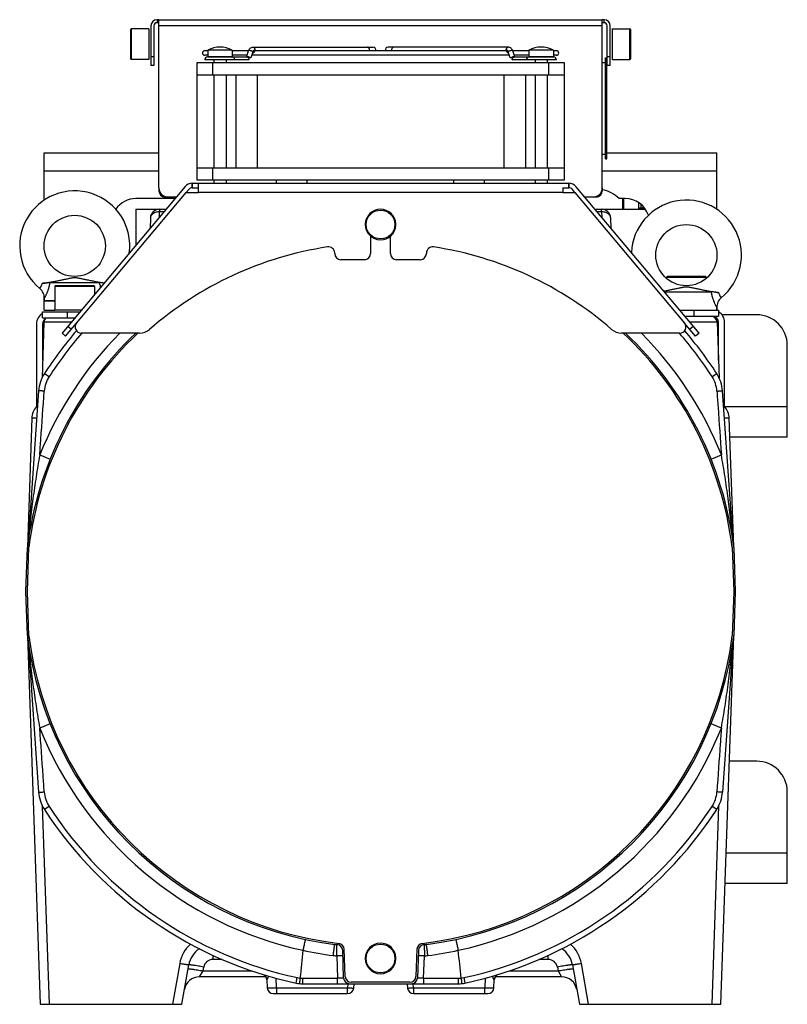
# Model space of a CAD drawing. Extents: x -849 to 1181, y 8 to 1248.
# Tile 25 of 35: x 127 to 378, y 541 to 863. Entities that reach past the tile are written whole.
import ezdxf

# ---------------------------------------------------------------- set-up
doc = ezdxf.new("R2010")
doc.units = 0
doc.header["$LTSCALE"] = 65.395
doc.layers.get('0').update_dxf_attribs({"linetype": 'CONTINUOUS'})

msp = doc.modelspace()

# ---------------------------------------------------------------- linework, layer by layer
at = {"color": 2, "linetype": 'CONTINUOUS'}
for p, q in [((171.93, 863.04), (171.93, 862.04)), ((172.53, 863.04), (171.93, 863.04)), ((318.13, 863.04), (317.53, 863.04)), ((318.13, 862.04), (318.13, 863.04)), ((169.23, 860.04), (169.23, 850.04)), ((170.93, 861.04), (170.93, 848.04)), ((172.53, 862.04), (171.93, 862.04)), ((318.13, 862.04), (317.53, 862.04)), ((319.13, 848.04), (319.13, 861.04)), ((320.83, 849.96), (320.83, 860.12)), ((201.45, 850.83), (201.48, 850.9)), ((203.3, 852.56), (202.62, 850.52)), ((287.43, 850.52), (286.75, 852.56)), ((288.58, 850.9), (288.6, 850.83)), ((318.53, 817.54), (318.53, 850.54)), ((201.98, 849.94), (187.53, 849.94)), ((302.53, 849.94), (288.07, 849.94)), ((183.43, 809.54), (183.43, 808.04)), ((183.47, 809.54), (183.43, 809.54)), ((183.47, 808.04), (183.47, 809.54)), ((305.03, 810.54), (185.03, 810.54)), ((185.47, 806.54), (185.47, 809.54)), ((306.59, 809.54), (306.59, 808.04)), ((306.63, 809.54), (306.59, 809.54)), ((306.63, 808.04), (306.63, 809.54)), ((145.63, 763.83), (181.47, 806.54)), ((172.53, 808.04), (172.53, 807.04)), ((172.53, 807.04), (172.7, 807.04)), ((174.53, 805.21), (174.53, 805.04)), ((175.53, 805.04), (174.53, 805.04)), ((181.47, 806.54), (185.47, 806.54)), ((183.43, 808.04), (183.47, 808.04)), ((304.59, 808.12), (304.59, 806.54)), ((304.59, 806.54), (308.59, 806.54)), ((306.59, 808.04), (306.63, 808.04)), ((308.59, 806.54), (344.43, 763.83)), ((315.53, 805.04), (314.53, 805.04)), ((315.53, 805.04), (315.53, 805.21)), ((317.35, 807.04), (317.53, 807.04)), ((317.53, 808.04), (317.53, 807.04)), ((329.53, 801.54), (330.63, 801.54)), ((241.78, 792.24), (241.78, 786.54)), ((248.28, 786.54), (248.28, 792.24)), ((230.03, 786.54), (230.03, 786.75)), ((260.03, 786.75), (260.03, 786.54)), ((239.78, 784.54), (232.03, 784.54)), ((258.03, 784.54), (250.28, 784.54)), ((138.53, 771.06), (135.03, 771.06)), ((147.2, 768.04), (138.53, 768.04)), ((360.52, 690.55), (360.52, 690.63)), ((129.53, 661.53), (129.54, 661.45))]:
    msp.add_line(p, q, dxfattribs=at)
at = {"color": 6, "linetype": 'CONTINUOUS'}
for p, q in [((172.53, 808.04), (172.53, 863.04)), ((172.53, 863.04), (317.53, 863.04)), ((317.53, 808.04), (317.53, 863.04)), ((169.23, 860.04), (163.53, 860.04)), ((169.93, 861.04), (169.93, 848.04)), ((320.13, 848.04), (320.13, 861.04)), ((320.83, 860.04), (326.53, 860.04)), ((163.23, 855.04), (163.23, 855.01)), ((203.31, 854.04), (242.54, 854.04)), ((286.75, 854.04), (247.51, 854.04)), ((326.83, 855.04), (326.83, 855.07)), ((188.53, 852.89), (187.53, 852.89)), ((188.53, 851.39), (187.53, 851.39)), ((188.43, 850.84), (201.35, 850.84)), ((188.53, 853.09), (188.53, 851.04)), ((196.53, 853.09), (188.53, 853.09)), ((196.53, 853.09), (196.53, 851.04)), ((201.83, 852.89), (196.53, 852.89)), ((201.33, 851.39), (196.53, 851.39)), ((201.15, 850.84), (201.81, 852.85)), ((287.14, 851.39), (202.91, 851.39)), ((286.13, 852.89), (203.92, 852.89)), ((293.53, 852.89), (288.22, 852.89)), ((288.91, 850.84), (288.24, 852.85)), ((288.7, 850.84), (301.63, 850.84)), ((293.53, 851.39), (288.72, 851.39)), ((293.53, 853.09), (293.53, 851.04)), ((301.53, 853.09), (293.53, 853.09)), ((301.53, 853.09), (301.53, 851.04)), ((302.53, 852.89), (301.53, 852.89)), ((302.53, 851.39), (301.53, 851.39)), ((318.53, 850.54), (319.03, 850.54)), ((319.03, 817.54), (319.03, 850.54)), ((169.23, 850.04), (163.53, 850.04)), ((170.93, 848.04), (169.93, 848.04)), ((185.03, 810.54), (185.03, 849.04)), ((185.03, 849.04), (305.03, 849.04)), ((190.53, 849.94), (190.53, 849.04)), ((194.53, 849.94), (194.53, 849.04)), ((295.53, 849.94), (295.53, 849.04)), ((299.53, 849.94), (299.53, 849.04)), ((305.03, 849.04), (305.03, 810.54)), ((317.53, 849.04), (318.53, 849.04)), ((320.13, 848.04), (319.13, 848.04)), ((320.83, 850.04), (326.53, 850.04)), ((185.03, 845.04), (305.03, 845.04)), ((190.53, 845.04), (190.53, 814.54)), ((194.53, 845.04), (194.53, 814.54)), ((197.65, 845.04), (197.65, 814.54)), ((204.77, 814.54), (204.77, 845.04)), ((285.28, 845.04), (285.28, 814.54)), ((292.4, 845.04), (292.4, 814.54)), ((295.53, 845.04), (295.53, 814.54)), ((299.53, 845.04), (299.53, 814.54)), ((135.03, 804.03), (135.03, 819.54)), ((135.03, 819.54), (172.53, 819.54)), ((317.53, 819.04), (318.53, 819.04)), ((319.03, 819.54), (355.03, 819.54)), ((355.03, 801.01), (355.03, 819.54)), ((318.53, 817.54), (319.03, 817.54)), ((185.03, 814.54), (305.03, 814.54)), ((181.13, 808.47), (140.89, 760.51)), ((183.47, 809.54), (306.59, 809.54)), ((190.53, 810.54), (190.53, 809.54)), ((194.53, 810.54), (194.53, 809.54)), ((211.03, 809.54), (211.03, 810.54)), ((221.03, 809.54), (221.03, 810.54)), ((269.03, 809.54), (269.03, 810.54)), ((279.03, 809.54), (279.03, 810.54)), ((295.53, 810.54), (295.53, 809.54)), ((299.53, 810.54), (299.53, 809.54)), ((349.16, 760.51), (308.93, 808.47)), ((178.25, 805.04), (175.53, 805.04)), ((181.47, 806.54), (182.28, 807.5)), ((183.47, 808.04), (185.47, 808.04)), ((304.59, 808.04), (306.59, 808.04)), ((308.59, 806.54), (307.78, 807.5)), ((314.53, 805.04), (311.8, 805.04)), ((177.83, 804.54), (165.03, 804.54)), ((325.03, 804.54), (323.03, 804.54)), ((324.13, 804.54), (324.13, 801.04)), ((324.4, 801.04), (324.46, 804.54)), ((324.53, 801.04), (324.53, 804.54)), ((329.53, 801.04), (329.53, 803.15)), ((330.21, 801.54), (330.23, 802.62)), ((165.03, 801.04), (165.03, 789.28)), ((165.03, 801.04), (174.89, 801.04)), ((315.16, 801.04), (331.64, 801.04)), ((330.63, 801.04), (330.63, 801.54)), ((331.03, 801.54), (330.63, 801.54)), ((331.03, 801.04), (331.03, 801.54)), ((169.76, 798.14), (169.65, 794.79)), ((320.41, 794.79), (320.29, 798.14)), ((136.97, 777.06), (153.08, 777.06)), ((151.23, 776.04), (138.83, 776.04)), ((338.53, 778.74), (338.53, 778.44)), ((351.23, 779.04), (338.83, 779.04)), ((351.53, 778.74), (351.53, 778.44)), ((138.53, 775.74), (138.53, 768.04)), ((151.53, 775.74), (151.53, 773.19)), ((337.81, 774.04), (353.08, 774.04)), ((135.03, 772.65), (135.03, 771.04)), ((135.03, 771.06), (135.07, 771.86)), ((135.03, 768.04), (135.03, 771.04)), ((138.53, 771.04), (135.03, 771.04)), ((355.03, 769.62), (355.03, 768.04)), ((135.03, 768.04), (138.52, 768.04)), ((355.03, 768.04), (354.99, 768.83)), ((368.03, 766.54), (356.65, 766.54)), ((134.96, 764.11), (134.32, 745.89)), ((142.04, 759.55), (145.63, 763.83)), ((348.02, 759.55), (344.43, 763.83)), ((355.09, 764.11), (355.73, 745.89)), ((142.04, 759.55), (140.89, 760.51)), ((166.22, 760.54), (147.16, 760.54)), ((342.9, 760.54), (323.83, 760.54)), ((349.16, 760.51), (348.02, 759.55)), ((378.03, 726.54), (378.03, 756.54)), ((133.21, 741.63), (129.77, 692.38)), ((360.28, 692.38), (356.84, 741.63)), ((132.88, 736.9), (132.54, 736.52)), ((357.51, 736.52), (357.17, 736.9)), ((131.01, 732.72), (129.53, 690.54)), ((360.52, 690.63), (359.05, 732.72)), ((378.03, 726.54), (359.26, 726.54)), ((129.03, 676.04), (129.53, 690.45)), ((129.53, 676.04), (130.03, 690.49)), ((360.02, 690.49), (360.53, 676.04)), ((360.52, 690.55), (360.52, 690.55)), ((360.52, 690.45), (361.03, 676.04)), ((129.53, 661.63), (129.03, 676.04)), ((130.03, 661.59), (129.53, 676.04)), ((360.53, 676.04), (360.02, 661.59)), ((361.03, 676.04), (360.52, 661.63)), ((129.53, 661.53), (129.53, 661.53)), ((129.54, 661.45), (133.74, 541.04)), ((356.31, 541.04), (360.52, 661.54)), ((129.77, 659.7), (133.21, 610.45)), ((360.28, 659.7), (356.84, 610.45)), ((368.03, 620.54), (359.09, 620.54)), ((378.03, 580.54), (378.03, 610.54)), ((378.03, 580.54), (357.69, 580.54)), ((232.96, 549.69), (232.65, 558.62)), ((233.46, 550.17), (233.15, 559.03)), ((256.9, 559.03), (256.59, 550.17)), ((257.41, 558.62), (257.09, 549.69)), ((180.03, 541.04), (182.3, 553.93)), ((307.75, 553.93), (310.03, 541.04)), ((207.54, 550.04), (185.81, 550.04)), ((207.87, 549), (207.96, 546.47)), ((219.53, 547.76), (270.52, 547.76)), ((254.6, 548.24), (235.46, 548.24)), ((236.24, 546.37), (236.36, 547.76)), ((253.69, 547.76), (253.81, 546.37)), ((282.09, 546.47), (282.18, 549)), ((304.24, 550.04), (282.51, 550.04)), ((209.96, 544.54), (234.25, 544.54)), ((255.8, 544.54), (280.1, 544.54)), ((133.74, 541.04), (180.03, 541.04)), ((310.03, 541.04), (356.31, 541.04))]:
    msp.add_line(p, q, dxfattribs=at)
at = {"color": 9, "linetype": 'CONTINUOUS'}
for p, q in [((163.53, 860.04), (163.53, 850.04)), ((317.53, 861.04), (172.53, 861.04)), ((326.53, 850.04), (326.53, 860.04)), ((163.23, 859.74), (163.23, 855.04)), ((326.83, 855.07), (326.83, 859.74)), ((163.23, 855.01), (163.23, 850.34)), ((326.83, 850.34), (326.83, 855.04)), ((169.93, 851.04), (170.93, 851.04)), ((188.53, 851.04), (196.53, 851.04)), ((293.53, 851.04), (301.53, 851.04)), ((319.13, 851.04), (320.13, 851.04)), ((190.03, 849.04), (190.03, 845.04)), ((300.03, 845.04), (300.03, 849.04)), ((172.53, 813.54), (135.03, 813.54)), ((190.03, 814.54), (190.03, 810.54)), ((300.03, 810.54), (300.03, 814.54)), ((355.03, 813.54), (317.53, 813.54)), ((304.59, 806.54), (185.47, 806.54)), ((172.7, 798.42), (172.76, 800.2)), ((172.76, 801.04), (172.76, 800.2)), ((174.19, 800.2), (172.76, 800.2)), ((317.29, 800.2), (315.87, 800.2)), ((317.29, 800.2), (317.29, 801.04)), ((317.29, 800.2), (317.35, 798.42)), ((351.53, 778.74), (338.53, 778.74)), ((151.53, 775.74), (138.53, 775.74)), ((142.53, 767.54), (142.53, 765.54)), ((347.53, 766.04), (347.53, 768.04)), ((143.91, 764.11), (134.96, 764.11)), ((355.09, 764.11), (346.15, 764.11)), ((142.82, 762.81), (143.97, 761.85)), ((346.09, 761.85), (347.24, 762.81)), ((135.12, 747.32), (136.65, 746.32)), ((353.41, 746.32), (354.94, 747.32)), ((357.53, 736.54), (378.03, 736.54)), ((133.59, 720.69), (136.98, 719.33)), ((353.08, 719.33), (356.47, 720.69)), ((360.51, 690.66), (360.51, 690.7)), ((360.52, 690.63), (360.51, 690.66)), ((129.54, 661.45), (129.54, 661.37)), ((129.54, 661.41), (129.54, 661.37)), ((360.33, 659.46), (360.35, 659.7)), ((136.98, 632.75), (133.59, 631.39)), ((356.47, 631.39), (353.08, 632.75)), ((136.74, 541.04), (134.47, 605.88)), ((136.65, 605.76), (135.12, 604.76)), ((355.58, 605.88), (353.31, 541.04)), ((354.94, 604.76), (353.41, 605.76)), ((358.04, 590.54), (378.03, 590.54)), ((190.18, 557.08), (190.18, 555.71)), ((299.88, 555.71), (299.88, 557.08)), ((179.34, 554.35), (177, 541.04)), ((193.24, 555.71), (190.18, 555.71)), ((230.71, 556.89), (230.97, 549.58)), ((259.09, 549.58), (259.34, 556.89)), ((299.88, 555.71), (296.82, 555.71)), ((313.05, 541.04), (310.71, 554.35)), ((185.81, 550.04), (187, 551.97)), ((187, 551.97), (187.22, 553.24)), ((187, 551.97), (203, 551.97)), ((287.06, 551.97), (303.05, 551.97)), ((302.83, 553.24), (303.05, 551.97)), ((303.05, 551.97), (304.24, 550.04)), ((210.96, 546.47), (210.85, 549.58)), ((217.42, 547.98), (217.81, 549.77)), ((219.53, 549.58), (230.97, 549.58)), ((219.53, 549.58), (219.53, 547.76)), ((230.97, 547.76), (230.97, 549.58)), ((234.36, 547.76), (234.25, 546.47)), ((255.8, 546.47), (255.69, 547.76)), ((259.09, 549.58), (270.52, 549.58)), ((259.09, 549.58), (259.09, 547.76)), ((270.52, 547.76), (270.52, 549.58)), ((272.24, 549.77), (272.63, 547.98)), ((279.2, 549.58), (279.1, 546.47)), ((210.96, 546.47), (234.25, 546.47)), ((210.96, 546.47), (210.96, 544.54)), ((234.25, 544.54), (234.25, 546.47)), ((255.8, 546.47), (279.1, 546.47)), ((255.8, 546.47), (255.8, 544.54)), ((279.1, 544.54), (279.1, 546.47))]:
    msp.add_line(p, q, dxfattribs=at)
at = {"color": 7, "linetype": 'CONTINUOUS'}
for p, q in [((134.53, 765.54), (134.53, 767.54)), ((134.53, 767.54), (146.78, 767.54)), ((342.85, 768.04), (355.53, 768.04)), ((355.53, 768.04), (355.53, 766.04)), ((132.53, 763.54), (132.53, 736.5)), ((134.53, 765.54), (145.11, 765.54)), ((134.53, 763.54), (134.53, 751.72)), ((344.53, 766.04), (355.53, 766.04)), ((355.53, 751.72), (355.53, 764.04)), ((357.53, 736.5), (357.53, 764.04))]:
    msp.add_line(p, q, dxfattribs=at)
at = {"color": 6, "linetype": 'CONTINUOUS'}
for centre in [(145.03, 789.06), (345.03, 786.04)]:
    msp.add_circle(centre, 10, dxfattribs=at)
at = {"color": 9, "linetype": 'CONTINUOUS'}
for centre in [(245.03, 796.04), (245.03, 556.04)]:
    msp.add_circle(centre, 4.7, dxfattribs=at)
at = {"color": 6, "linetype": 'CONTINUOUS'}
for centre, radius, start, end in [((171.93, 861.04), 2, 90, 180), ((318.13, 861.04), 2, 0, 90), ((163.53, 859.74), 0.3, 90, 180), ((326.53, 859.74), 0.3, 0, 90), ((192.53, 845.59), 8.5, 61.9275, 118.0725), ((242.54, 853.14), 0.9, 343.868, 90), ((247.51, 853.14), 0.9, 90, 196.132), ((297.53, 845.59), 8.5, 61.9275, 118.0725), ((163.53, 850.34), 0.3, 180, 270), ((187.53, 852.14), 0.75, 90, 270), ((188.43, 849.94), 0.9, 90, 180), ((188.73, 851.04), 0.2, 180, 270), ((196.33, 851.04), 0.2, 270, 360), ((293.73, 851.04), 0.2, 180, 270), ((301.33, 851.04), 0.2, 275.2155, 360), ((301.63, 849.94), 0.9, 0, 90), ((302.53, 852.14), 0.75, 270, 90), ((326.53, 850.34), 0.3, 270, 360), ((183.43, 806.54), 3, 90, 140), ((306.63, 806.54), 3, 40, 90), ((145.03, 789.06), 18, 352.4851, 230.6292), ((175.53, 808.04), 3, 180, 270), ((174.53, 807.04), 2, 180, 270), ((183.43, 806.54), 1.5, 90, 140), ((306.63, 806.54), 1.5, 40, 90), ((314.53, 808.04), 3, 270, 360), ((315.53, 807.04), 2, 270, 360), ((315.88, 797.54), 10, 44.427, 80.9396), ((165.03, 796.54), 8, 90, 145.4964), ((325.03, 796.54), 8, 18.461, 90), ((345.03, 786.04), 18, 309.3708, 177.3535), ((172.76, 798.04), 3, 90, 178), ((245.03, 796.04), 5, 2.5685, 178.5049), ((317.29, 798.04), 3, 2, 90), ((245.03, 796.04), 5, 180, 358.5049), ((138.83, 775.74), 0.3, 90, 180), ((151.23, 775.74), 0.3, 0, 90), ((338.83, 778.74), 0.3, 90, 180), ((351.23, 778.74), 0.3, 0, 90), ((131.07, 772.06), 4, 357.14, 50.6292), ((358.98, 769.03), 4, 129.3708, 182.86), ((368.03, 756.54), 10, 0, 90), ((136.96, 764.04), 2, 131.3959, 178), ((147.16, 762.54), 2, 140, 270), ((342.9, 762.54), 2, 270, 40), ((353.1, 764.04), 2, 2, 90), ((245.03, 676.04), 116.4, 133.4494, 172.8009), ((245.03, 676.04), 115.9, 133.188, 172.8363), ((245.03, 676.04), 131, 139.3884, 147.0365), ((245.03, 676.04), 115.9, 7.1637, 46.812), ((245.03, 676.04), 116.4, 7.1991, 46.5506), ((245.03, 676.04), 131, 32.9635, 40.6117), ((145.18, 740.79), 12, 147.0365, 176), ((344.87, 740.79), 12, 4, 32.9635), ((137, 732.51), 6, 138, 178), ((353.05, 732.51), 6, 2, 42), ((125.78, 692.66), 4, 354.6884, 356), ((364.27, 692.66), 4, 184, 187.933), ((245.03, 676.04), 116.4, 187.1991, 262.6117), ((245.03, 676.04), 115.9, 187.1637, 263.2412), ((245.03, 676.04), 115.9, 276.7588, 352.8363), ((245.03, 676.04), 116.4, 277.3883, 352.8009), ((125.78, 659.42), 4, 4, 7.933), ((364.27, 659.42), 4, 174.6884, 176), ((368.03, 610.54), 10, 0, 90), ((145.18, 611.29), 12, 184, 212.9635), ((344.87, 611.29), 12, 327.0365, 356), ((245.03, 676.04), 131, 212.9635, 257.8365), ((245.03, 676.04), 131, 282.1635, 327.0365), ((231.09, 568.54), 8, 262.6117, 267.4861), ((230.65, 558.55), 2, 2, 87.4861), ((231.15, 558.96), 2, 2, 83.2412), ((245.03, 556.04), 5, 2.5685, 180), ((258.9, 558.96), 2, 96.7588, 178), ((259.4, 558.55), 2, 92.5139, 178), ((258.97, 568.54), 8, 272.5139, 277.3883), ((190.18, 552.54), 8, 123.4754, 170), ((2605.26, 303.63), 2399.23, 173.89702, 174.1149), ((-2113.29, 303.83), 2397.3, 5.88503, 6.10308), ((299.88, 552.54), 8, 10, 56.5248), ((245.03, 556.04), 5, 180, 358.5049), ((205.87, 548.93), 2, 2.0001, 72.8787), ((284.18, 548.93), 2, 107.1213, 177.9999), ((185.81, 545.04), 5, 90, 170), ((219.53, 557.76), 10, 257.8365, 270), ((234.96, 549.76), 2, 182, 270), ((235.46, 550.24), 2, 182, 270), ((254.6, 550.24), 2, 270, 358), ((255.1, 549.76), 2, 270, 358), ((270.52, 557.76), 10, 270, 282.1635), ((304.24, 545.04), 5, 10, 90), ((209.96, 546.54), 2, 182, 270), ((234.25, 546.54), 2, 270, 355), ((255.8, 546.54), 2, 185, 270), ((280.1, 546.54), 2, 270, 358)]:
    msp.add_arc(centre, radius, start, end, dxfattribs=at)
at = {"color": 2, "linetype": 'CONTINUOUS'}
for centre, radius, start, end in [((171.93, 861.04), 1, 90.0001, 179.9999), ((318.13, 861.04), 1, 0.0001, 89.9999), ((196.49, 849.94), 0.9, 0.0001, 89.9999), ((203.31, 852.7), 0.458, 256.4192, 269.9283), ((286.75, 852.7), 0.458, 270.0717, 283.5808), ((293.57, 849.94), 0.9, 90.0001, 179.9999), ((245.03, 796.04), 5, 178.5049, 180), ((245.03, 796.04), 5, 358.5049, 2.5685), ((245.03, 675.04), 115, 98.6526, 131.0474), ((228.03, 786.75), 2, 0, 98.6525), ((232.03, 786.54), 2, 180, 270), ((239.78, 786.54), 2, 270, 360), ((250.28, 786.54), 2, 180, 270), ((258.03, 786.54), 2, 270, 360), ((262.03, 786.75), 2, 81.3475, 180), ((245.03, 675.04), 115, 48.9526, 81.3474), ((166.22, 765.54), 5, 270, 311.0474), ((323.83, 765.54), 5, 228.9526, 270), ((137.23, 690.18), 7.7, 176.2339, 177.1171), ((131.53, 690.38), 2, 172.8026, 177.9983), ((137.21, 690.18), 7.68, 175.3498, 176.2336), ((358.52, 690.38), 2, 2.0017, 7.1974), ((131.53, 661.7), 2, 182.0017, 187.1974), ((354.09, 661.86), 6.43, 354.8267, 355.8848), ((358.52, 661.7), 2, 352.8026, 357.9983), ((354.08, 661.86), 6.45, 355.885, 356.9428), ((245.03, 556.04), 5, 358.5049, 2.5685)]:
    msp.add_arc(centre, radius, start, end, dxfattribs=at)
at = {"color": 9, "linetype": 'CONTINUOUS'}
for centre, radius, start, end in [((240.18, 853.14), 1.24, 348.4805, 0.0748), ((249.88, 853.14), 1.24, 179.9252, 191.5195), ((245.03, 676.04), 120.05, 135.2605, 158.1656), ((245.03, 676.04), 129.17, 139.1426, 147.0366), ((245.03, 676.04), 120.05, 21.8344, 44.7406), ((245.03, 676.04), 129.17, 32.9632, 40.8559), ((145.06, 740.87), 10.02, 147.0363, 175.9662), ((345, 740.87), 10.02, 4.0338, 32.961), ((362.65, 671.93), 233.87, 174.1473, 175.3721), ((128.93, 672.09), 232.33, 5.3862, 5.8514), ((119.53, 671.24), 241.77, 4.6182, 5.3768), ((340.08, 680.33), 211.39, 185.1451, 185.602), ((160.3, 679.35), 201.02, 354.3875, 354.8405), ((323.83, 678.78), 195.07, 185.6134, 186.2131), ((166.65, 678.73), 194.64, 353.7863, 354.3181), ((245.03, 676.04), 120.05, 201.8344, 257.7884), ((245.03, 676.04), 120.05, 282.2116, 338.1656), ((145.06, 611.21), 10.02, 184.0338, 212.9637), ((345, 611.21), 10.02, 327.039, 355.9662), ((245.03, 676.04), 129.17, 212.9634, 257.8365), ((245.03, 676.04), 129.17, 282.1635, 327.0368), ((190.17, 552.44), 11, 131.2578, 170.01), ((299.88, 552.44), 10.99, 9.9896, 48.7419), ((244.71, 674.28), 118.27, 257.7582, 262.6324), ((245.34, 674.27), 118.26, 277.3673, 282.2421), ((190.18, 552.71), 3, 89.9995, 170.0008), ((231.09, 568.9), 12.01, 262.6133, 268.2089), ((258.97, 568.9), 12.01, 271.7911, 277.3867), ((299.88, 552.71), 3, 10.0007, 89.999), ((219.5, 557.61), 8.03, 257.8389, 264.1331), ((219.53, 557.59), 8.01, 263.8921, 269.9992), ((270.52, 557.59), 8.01, 270.0001, 276.1085), ((270.55, 557.61), 8.03, 275.867, 282.1611)]:
    msp.add_arc(centre, radius, start, end, dxfattribs=at)
at = {"color": 7, "linetype": 'CONTINUOUS'}
for centre, radius, start, end in [((136.53, 763.54), 4, 120.0425, 180), ((353.53, 764.04), 4, 0, 59.9575), ((136.53, 763.54), 2, 129.815, 180), ((353.53, 764.04), 2, 0, 90)]:
    msp.add_arc(centre, radius, start, end, dxfattribs=at)
at = {"color": 6, "linetype": 'CONTINUOUS'}
for points, knots in [([(201.81, 852.85), (201.87, 853.01), (202.02, 853.33), (202.36, 853.72), (202.8, 853.98), (203.14, 854.04), (203.31, 854.04)], [0, 0, 0, 0, 0.255502, 0.505783, 0.753272, 1, 1, 1, 1]), ([(288.24, 852.85), (288.19, 853.01), (288.04, 853.33), (287.7, 853.72), (287.25, 853.98), (286.91, 854.04), (286.75, 854.04)], [0, 0, 0, 0, 0.255502, 0.505783, 0.753272, 1, 1, 1, 1]), ([(134.38, 776.77), (134.8, 776.84), (135.65, 776.98), (136.95, 777.21), (138.27, 777.45), (139.58, 777.7), (140.65, 777.91), (141.49, 778.09), (142.1, 778.22), (142.71, 778.34), (143.3, 778.47), (143.79, 778.57), (144.19, 778.65), (144.5, 778.7), (144.82, 778.74), (145.15, 778.74), (145.47, 778.71), (145.88, 778.65), (146.38, 778.55), (146.97, 778.42), (147.57, 778.3), (148.18, 778.17), (148.8, 778.04), (149.64, 777.87), (150.72, 777.65), (152.46, 777.32), (153.79, 777.08), (154.67, 776.93)], [0, 0, 0, 0, 0.061207, 0.126001, 0.191583, 0.256372, 0.319544, 0.350405, 0.380763, 0.410633, 0.440072, 0.469255, 0.483913, 0.498863, 0.514491, 0.530809, 0.54666, 0.561739, 0.591032, 0.620274, 0.649863, 0.679912, 0.710457, 0.741505, 0.805017, 0.870034, 1, 1, 1, 1]), ([(136.97, 777.06), (136.8, 777.06), (136.41, 777.04), (135.54, 776.95), (134.85, 776.84), (134.38, 776.77)], [0, 0, 0, 0, 0.204635, 0.447714, 1, 1, 1, 1]), ([(154.66, 776.92), (154.37, 776.96), (153.85, 777.03), (153.32, 777.06), (153.08, 777.06)], [0, 0, 0, 0, 0.548225, 1, 1, 1, 1]), ([(337.6, 774.3), (337.99, 774.37), (338.78, 774.52), (339.94, 774.75), (341.08, 774.98), (342, 775.17), (342.73, 775.32), (343.26, 775.44), (343.79, 775.55), (344.24, 775.63), (344.61, 775.69), (344.9, 775.72), (345.19, 775.71), (345.48, 775.68), (345.76, 775.64), (346.12, 775.58), (346.56, 775.49), (347.09, 775.37), (347.63, 775.26), (348.17, 775.15), (348.91, 774.99), (349.86, 774.8), (351.02, 774.57), (352.2, 774.35), (353.75, 774.06), (354.91, 773.87), (355.67, 773.74)], [0, 0, 0, 0, 0.065677, 0.130283, 0.193308, 0.254551, 0.284512, 0.314087, 0.343408, 0.37291, 0.388136, 0.404089, 0.420506, 0.43636, 0.451518, 0.466318, 0.495628, 0.525066, 0.554849, 0.585052, 0.6157, 0.678343, 0.742634, 0.80814, 0.874015, 1, 1, 1, 1]), ([(355.67, 773.74), (355.2, 773.82), (354.51, 773.93), (353.65, 774.02), (353.26, 774.04), (353.08, 774.04)], [0, 0, 0, 0, 0.552286, 0.795365, 1, 1, 1, 1])]:
    msp.add_open_spline(points, degree=3, knots=knots, dxfattribs=at)
at = {"color": 9, "linetype": 'CONTINUOUS'}
for points, knots in [([(203.31, 854.04), (203.39, 854.04), (203.57, 853.99), (203.78, 853.78), (203.91, 853.48), (203.94, 853.26), (203.94, 853.14)], [0, 0, 0, 0, 0.209467, 0.444656, 0.71203, 1, 1, 1, 1]), ([(241.42, 853.14), (241.42, 853.26), (241.39, 853.48), (241.26, 853.78), (241.08, 853.95), (240.91, 854.03), (240.83, 854.04), (240.78, 854.04)], [0, 0, 0, 0, 0.28743, 0.554303, 0.789051, 0.896407, 1, 1, 1, 1]), ([(249.27, 854.04), (249.23, 854.04), (249.14, 854.03), (248.98, 853.95), (248.8, 853.78), (248.66, 853.48), (248.63, 853.26), (248.63, 853.14)], [0, 0, 0, 0, 0.103593, 0.210949, 0.445697, 0.71257, 1, 1, 1, 1]), ([(286.11, 853.14), (286.11, 853.26), (286.14, 853.48), (286.27, 853.78), (286.48, 853.99), (286.66, 854.04), (286.75, 854.04)], [0, 0, 0, 0, 0.28797, 0.555344, 0.790533, 1, 1, 1, 1]), ([(202.09, 852.95), (202.05, 852.95), (201.99, 852.94), (201.91, 852.93), (201.84, 852.9), (201.82, 852.86), (201.81, 852.85)], [0, 0, 0, 0, 0.344833, 0.621613, 0.833319, 1, 1, 1, 1]), ([(203.3, 852.56), (203.22, 852.62), (203.02, 852.72), (202.71, 852.84), (202.4, 852.92), (202.19, 852.95), (202.09, 852.95)], [0, 0, 0, 0, 0.238347, 0.509106, 0.775068, 1, 1, 1, 1]), ([(287.96, 852.95), (287.87, 852.95), (287.66, 852.92), (287.34, 852.84), (287.03, 852.72), (286.83, 852.62), (286.75, 852.56)], [0, 0, 0, 0, 0.224932, 0.490894, 0.761653, 1, 1, 1, 1]), ([(288.24, 852.85), (288.23, 852.86), (288.21, 852.9), (288.15, 852.93), (288.06, 852.94), (288, 852.95), (287.96, 852.95)], [0, 0, 0, 0, 0.166681, 0.378387, 0.655167, 1, 1, 1, 1]), ([(172.76, 800.2), (172.38, 800.2), (171.64, 800.12), (170.81, 799.75), (170.29, 799.33), (170, 798.97), (169.82, 798.57), (169.77, 798.28), (169.76, 798.14)], [0, 0, 0, 0, 0.285478, 0.550756, 0.672667, 0.787008, 0.89523, 1, 1, 1, 1]), ([(320.29, 798.14), (320.28, 798.28), (320.24, 798.57), (320.05, 798.97), (319.76, 799.33), (319.25, 799.75), (318.41, 800.12), (317.67, 800.2), (317.29, 800.2)], [0, 0, 0, 0, 0.10477, 0.212992, 0.327334, 0.449244, 0.714523, 1, 1, 1, 1]), ([(133.61, 775.15), (133.61, 775.15), (133.61, 775.15), (133.61, 775.16), (133.62, 775.16), (133.63, 775.18), (133.64, 775.19), (133.65, 775.21), (133.68, 775.25), (133.72, 775.31), (133.77, 775.37), (133.82, 775.45), (133.9, 775.58), (134.01, 775.78), (134.15, 776.06), (134.28, 776.39), (134.35, 776.64), (134.38, 776.77)], [0, 0, 0, 0, 0.001044, 0.004175, 0.009389, 0.016683, 0.026051, 0.037484, 0.066508, 0.103663, 0.148831, 0.201876, 0.262644, 0.406626, 0.579132, 0.777969, 1, 1, 1, 1]), ([(135.07, 771.86), (135.07, 771.86), (135.07, 771.87), (135.08, 771.88), (135.1, 771.91), (135.12, 771.95), (135.15, 772), (135.2, 772.09), (135.27, 772.24), (135.38, 772.44), (135.51, 772.68), (135.65, 772.97), (135.86, 773.43), (136.14, 774.09), (136.46, 774.99), (136.75, 775.99), (136.91, 776.7), (136.97, 777.06)], [0, 0, 0, 0, 0.00118, 0.004714, 0.01059, 0.018798, 0.029323, 0.042138, 0.074509, 0.115641, 0.165168, 0.222686, 0.287708, 0.43806, 0.611116, 0.800681, 1, 1, 1, 1]), ([(153.08, 777.06), (153.1, 776.93), (153.21, 776.4), (153.34, 775.87), (153.45, 775.49)], [0, 0, 0, 0, 0.255104, 1, 1, 1, 1]), ([(353.08, 774.04), (353.15, 773.68), (353.3, 772.97), (353.59, 771.97), (353.91, 771.07), (354.19, 770.4), (354.41, 769.94), (354.55, 769.66), (354.67, 769.41), (354.78, 769.21), (354.85, 769.07), (354.9, 768.98), (354.93, 768.93), (354.96, 768.89), (354.97, 768.86), (354.98, 768.84), (354.99, 768.83), (354.99, 768.83)], [0, 0, 0, 0, 0.199319, 0.388884, 0.56194, 0.712292, 0.777314, 0.834832, 0.884359, 0.925491, 0.957862, 0.970677, 0.981202, 0.98941, 0.995286, 0.99882, 1, 1, 1, 1]), ([(356.44, 772.12), (356.44, 772.13), (356.44, 772.13), (356.44, 772.13), (356.43, 772.14), (356.43, 772.15), (356.42, 772.16), (356.4, 772.19), (356.37, 772.23), (356.33, 772.28), (356.29, 772.35), (356.23, 772.43), (356.15, 772.56), (356.04, 772.76), (355.9, 773.04), (355.77, 773.37), (355.7, 773.61), (355.67, 773.74)], [0, 0, 0, 0, 0.001044, 0.004175, 0.009389, 0.016683, 0.026051, 0.037484, 0.066509, 0.103663, 0.148831, 0.201876, 0.262644, 0.406626, 0.579132, 0.777969, 1, 1, 1, 1]), ([(135.06, 741.58), (134.94, 741.58), (134.71, 741.6), (134.37, 741.62), (134.05, 741.63), (133.77, 741.64), (133.56, 741.65), (133.42, 741.65), (133.35, 741.64), (133.29, 741.64), (133.25, 741.64), (133.23, 741.63), (133.21, 741.63), (133.21, 741.63)], [0, 0, 0, 0, 0.186622, 0.374038, 0.552079, 0.709589, 0.837045, 0.88742, 0.928283, 0.959471, 0.981352, 0.994497, 1, 1, 1, 1]), ([(133.59, 720.69), (133.71, 722.43), (134.2, 729.39), (134.69, 736.35), (135.06, 741.58)], [0, 0, 0, 0, 0.250039, 1, 1, 1, 1]), ([(354.99, 741.58), (355.11, 741.58), (355.34, 741.6), (355.68, 741.62), (356, 741.63), (356.29, 741.64), (356.5, 741.65), (356.63, 741.65), (356.71, 741.64), (356.76, 741.64), (356.8, 741.64), (356.83, 741.63), (356.84, 741.63), (356.84, 741.63)], [0, 0, 0, 0, 0.186842, 0.374465, 0.552664, 0.710246, 0.837664, 0.887978, 0.928754, 0.959835, 0.981592, 0.994604, 1, 1, 1, 1]), ([(354.99, 741.58), (355.12, 739.83), (355.61, 732.87), (356.1, 725.91), (356.47, 720.69)], [0, 0, 0, 0, 0.24996, 1, 1, 1, 1]), ([(132.54, 736.52), (132.54, 736.52), (132.56, 736.52), (132.57, 736.51), (132.59, 736.49), (132.63, 736.47), (132.67, 736.43), (132.74, 736.38), (132.8, 736.33), (132.84, 736.29)], [0, 0, 0, 0, 0.019278, 0.068413, 0.148725, 0.260003, 0.401673, 0.57293, 1, 1, 1, 1]), ([(357.21, 736.29), (357.25, 736.33), (357.31, 736.38), (357.38, 736.43), (357.43, 736.47), (357.46, 736.49), (357.48, 736.51), (357.5, 736.52), (357.51, 736.52), (357.51, 736.52)], [0, 0, 0, 0, 0.427065, 0.598322, 0.739994, 0.851274, 0.931587, 0.980723, 1, 1, 1, 1]), ([(132.59, 732.73), (132.48, 732.73), (132.27, 732.74), (131.97, 732.74), (131.7, 732.74), (131.47, 732.74), (131.3, 732.74), (131.19, 732.74), (131.13, 732.74), (131.08, 732.73), (131.04, 732.73), (131.02, 732.72), (131.01, 732.72), (131.01, 732.72)], [0, 0, 0, 0, 0.204771, 0.396059, 0.56837, 0.716744, 0.836921, 0.88533, 0.925479, 0.957095, 0.97999, 0.994113, 1, 1, 1, 1]), ([(359.05, 732.72), (359.05, 732.72), (359.03, 732.72), (359.01, 732.73), (358.98, 732.73), (358.93, 732.74), (358.86, 732.74), (358.75, 732.74), (358.59, 732.74), (358.35, 732.74), (358.08, 732.74), (357.78, 732.74), (357.57, 732.73), (357.46, 732.73)], [0, 0, 0, 0, 0.005887, 0.020009, 0.042903, 0.074517, 0.114662, 0.163068, 0.283239, 0.431611, 0.603926, 0.795222, 1, 1, 1, 1]), ([(133.59, 720.69), (133.16, 718.32), (132.37, 713.57), (131.51, 707.6), (130.89, 702.81), (130.54, 699.81), (130.27, 697.42), (130.09, 695.64), (129.94, 694.17), (129.83, 693.09), (129.79, 692.59), (129.77, 692.38)], [0, 0, 0, 0, 0.252541, 0.50609, 0.632926, 0.75959, 0.822742, 0.885598, 0.947651, 0.977601, 1, 1, 1, 1]), ([(360.28, 692.38), (360.26, 692.59), (360.22, 693.09), (360.11, 694.17), (359.97, 695.64), (359.78, 697.42), (359.52, 699.81), (359.16, 702.81), (358.55, 707.6), (357.68, 713.57), (356.89, 718.32), (356.47, 720.69)], [0, 0, 0, 0, 0.022392, 0.052342, 0.114395, 0.177252, 0.240404, 0.36707, 0.493907, 0.747458, 1, 1, 1, 1]), ([(360.23, 693.89), (360.23, 693.89), (360.21, 693.88), (360.19, 693.86), (360.18, 693.85)], [0, 0, 0, 0, 0.260124, 1, 1, 1, 1]), ([(129.77, 659.7), (129.79, 659.49), (129.83, 658.99), (129.94, 657.91), (130.09, 656.44), (130.27, 654.66), (130.54, 652.27), (130.89, 649.27), (131.51, 644.48), (132.37, 638.51), (133.16, 633.76), (133.59, 631.39)], [0, 0, 0, 0, 0.022373, 0.052323, 0.114376, 0.177235, 0.240388, 0.367056, 0.493895, 0.747452, 1, 1, 1, 1]), ([(356.47, 631.39), (356.89, 633.76), (357.68, 638.51), (358.55, 644.48), (359.16, 649.27), (359.52, 652.27), (359.78, 654.66), (359.97, 656.44), (360.11, 657.91), (360.22, 658.99), (360.26, 659.49), (360.28, 659.7)], [0, 0, 0, 0, 0.252535, 0.506076, 0.632908, 0.759568, 0.822717, 0.885572, 0.947623, 0.977574, 1, 1, 1, 1]), ([(135.06, 610.5), (134.94, 612.24), (134.44, 619.21), (133.95, 626.17), (133.59, 631.39)], [0, 0, 0, 0, 0.24996, 1, 1, 1, 1]), ([(356.47, 631.39), (356.34, 629.65), (355.85, 622.69), (355.36, 615.73), (354.99, 610.5)], [0, 0, 0, 0, 0.250039, 1, 1, 1, 1]), ([(133.21, 610.45), (133.21, 610.45), (133.23, 610.45), (133.25, 610.44), (133.29, 610.44), (133.35, 610.44), (133.42, 610.43), (133.56, 610.43), (133.77, 610.44), (134.05, 610.45), (134.37, 610.46), (134.71, 610.48), (134.94, 610.5), (135.06, 610.5)], [0, 0, 0, 0, 0.005503, 0.018648, 0.040529, 0.071717, 0.11258, 0.162955, 0.290411, 0.447921, 0.625962, 0.813378, 1, 1, 1, 1]), ([(356.84, 610.45), (356.84, 610.45), (356.83, 610.45), (356.8, 610.44), (356.76, 610.44), (356.71, 610.44), (356.63, 610.43), (356.5, 610.43), (356.29, 610.44), (356, 610.45), (355.68, 610.46), (355.34, 610.48), (355.11, 610.5), (354.99, 610.5)], [0, 0, 0, 0, 0.005415, 0.018452, 0.040232, 0.071333, 0.112125, 0.16245, 0.289875, 0.447444, 0.625613, 0.813199, 1, 1, 1, 1]), ([(220.44, 562.27), (220.44, 562.27), (220.44, 562.26), (220.43, 562.25), (220.42, 562.23), (220.42, 562.2), (220.41, 562.16), (220.39, 562.1), (220.36, 561.99), (220.33, 561.85), (220.29, 561.67), (220.24, 561.47), (220.19, 561.24), (220.13, 560.98), (220.04, 560.6), (219.93, 560.07), (219.78, 559.41), (219.68, 558.94), (219.63, 558.7)], [0, 0, 0, 0, 0.001359, 0.004949, 0.010855, 0.019079, 0.02961, 0.042427, 0.074807, 0.115949, 0.165501, 0.22304, 0.288071, 0.360038, 0.438322, 0.611104, 0.800495, 1, 1, 1, 1]), ([(229.54, 556.99), (229.57, 557.21), (229.63, 557.67), (229.72, 558.34), (229.8, 558.88), (229.85, 559.29), (229.89, 559.56), (229.93, 559.8), (229.96, 560.02), (229.98, 560.2), (230.01, 560.35), (230.02, 560.45), (230.04, 560.51), (230.04, 560.54), (230.05, 560.57), (230.05, 560.59), (230.05, 560.6), (230.06, 560.61), (230.06, 560.61)], [0, 0, 0, 0, 0.187585, 0.375842, 0.554281, 0.636349, 0.711936, 0.779893, 0.839361, 0.889643, 0.930415, 0.961532, 0.97353, 0.983203, 0.990597, 0.995791, 0.998876, 1, 1, 1, 1]), ([(230.71, 556.89), (230.71, 557.14), (230.71, 557.61), (230.71, 558.3), (230.72, 558.83), (230.72, 559.23), (230.72, 559.49), (230.72, 559.72), (230.72, 559.93), (230.73, 560.11), (230.73, 560.25), (230.73, 560.34), (230.73, 560.39), (230.73, 560.44), (230.73, 560.48), (230.73, 560.51), (230.73, 560.53), (230.74, 560.54), (230.74, 560.54), (230.74, 560.55), (230.74, 560.55), (230.74, 560.55)], [0, 0, 0, 0, 0.199537, 0.388968, 0.561809, 0.640125, 0.712126, 0.77719, 0.834759, 0.884336, 0.925494, 0.942802, 0.957879, 0.970691, 0.981211, 0.989415, 0.995287, 0.997345, 0.998817, 0.999701, 1, 1, 1, 1]), ([(259.32, 560.55), (259.32, 560.55), (259.32, 560.55), (259.32, 560.54), (259.32, 560.54), (259.32, 560.53), (259.32, 560.51), (259.32, 560.48), (259.32, 560.44), (259.32, 560.39), (259.32, 560.34), (259.32, 560.25), (259.33, 560.11), (259.33, 559.93), (259.33, 559.72), (259.33, 559.49), (259.33, 559.23), (259.34, 558.83), (259.34, 558.3), (259.34, 557.61), (259.34, 557.14), (259.34, 556.89)], [0, 0, 0, 0, 0.000299, 0.001183, 0.002655, 0.004713, 0.010586, 0.01879, 0.02931, 0.042123, 0.0572, 0.074509, 0.115668, 0.165246, 0.222817, 0.287883, 0.359884, 0.4382, 0.611038, 0.800466, 1, 1, 1, 1]), ([(260.51, 556.99), (260.48, 557.21), (260.42, 557.67), (260.33, 558.34), (260.26, 558.88), (260.2, 559.29), (260.16, 559.56), (260.13, 559.8), (260.1, 560.02), (260.07, 560.2), (260.04, 560.35), (260.03, 560.45), (260.02, 560.51), (260.01, 560.54), (260.01, 560.57), (260, 560.59), (260, 560.6), (260, 560.61), (259.99, 560.61)], [0, 0, 0, 0, 0.187625, 0.375909, 0.554358, 0.636425, 0.712006, 0.779954, 0.83941, 0.88968, 0.930441, 0.961548, 0.973541, 0.98321, 0.990601, 0.995793, 0.998876, 1, 1, 1, 1]), ([(269.61, 562.27), (269.61, 562.27), (269.61, 562.26), (269.61, 562.26), (269.62, 562.26), (269.62, 562.25), (269.62, 562.23), (269.63, 562.2), (269.64, 562.16), (269.65, 562.11), (269.66, 562.06), (269.69, 561.97), (269.72, 561.85), (269.76, 561.67), (269.8, 561.47), (269.85, 561.23), (269.91, 560.98), (270, 560.59), (270.12, 560.07), (270.26, 559.4), (270.37, 558.94), (270.42, 558.7)], [0, 0, 0, 0, 0.00033, 0.001225, 0.002703, 0.004766, 0.010646, 0.018854, 0.029375, 0.042186, 0.05726, 0.074564, 0.115711, 0.165273, 0.222827, 0.287876, 0.359863, 0.438169, 0.610999, 0.800441, 1, 1, 1, 1]), ([(182.3, 553.93), (182.3, 553.92), (182.27, 553.92), (182.24, 553.92), (182.17, 553.92), (182.08, 553.93), (181.95, 553.94), (181.8, 553.96), (181.62, 553.98), (181.34, 554.02), (180.94, 554.08), (180.42, 554.16), (179.88, 554.25), (179.52, 554.31), (179.34, 554.35)], [0, 0, 0, 0, 0.005086, 0.018087, 0.04017, 0.071824, 0.113313, 0.164489, 0.224989, 0.294025, 0.453464, 0.63216, 0.81804, 1, 1, 1, 1]), ([(187.22, 553.24), (186.9, 553.29), (186.28, 553.4), (185.37, 553.55), (184.65, 553.66), (184.12, 553.74), (183.76, 553.79), (183.44, 553.84), (183.15, 553.88), (182.9, 553.91), (182.7, 553.93), (182.53, 553.94), (182.41, 553.95), (182.34, 553.94), (182.31, 553.94), (182.3, 553.93), (182.3, 553.93)], [0, 0, 0, 0, 0.194941, 0.382225, 0.554719, 0.633341, 0.705863, 0.771595, 0.829912, 0.880263, 0.922174, 0.95526, 0.979236, 0.993961, 0.997931, 1, 1, 1, 1]), ([(232.71, 556.79), (232.71, 556.8), (232.7, 556.81), (232.67, 556.82), (232.63, 556.84), (232.53, 556.86), (232.36, 556.88), (232.1, 556.9), (231.79, 556.91), (231.44, 556.91), (231.08, 556.91), (230.83, 556.9), (230.71, 556.89)], [0, 0, 0, 0, 0.008716, 0.023511, 0.046595, 0.078804, 0.171698, 0.300659, 0.458932, 0.636031, 0.820039, 1, 1, 1, 1]), ([(259.34, 556.89), (259.22, 556.9), (258.97, 556.91), (258.61, 556.91), (258.26, 556.91), (257.95, 556.9), (257.69, 556.88), (257.52, 556.86), (257.43, 556.84), (257.38, 556.82), (257.35, 556.81), (257.34, 556.8), (257.34, 556.79)], [0, 0, 0, 0, 0.179961, 0.363969, 0.541068, 0.699341, 0.828302, 0.921196, 0.953405, 0.976489, 0.991284, 1, 1, 1, 1]), ([(307.75, 553.93), (307.75, 553.93), (307.74, 553.94), (307.71, 553.94), (307.64, 553.95), (307.52, 553.94), (307.36, 553.93), (307.15, 553.91), (306.9, 553.88), (306.61, 553.84), (306.29, 553.79), (305.93, 553.74), (305.4, 553.66), (304.68, 553.55), (303.77, 553.4), (303.15, 553.29), (302.83, 553.24)], [0, 0, 0, 0, 0.002069, 0.006039, 0.020764, 0.044738, 0.077821, 0.11973, 0.170078, 0.228393, 0.294123, 0.366645, 0.445267, 0.617765, 0.805055, 1, 1, 1, 1]), ([(310.71, 554.35), (310.53, 554.31), (310.17, 554.25), (309.63, 554.16), (309.12, 554.08), (308.71, 554.02), (308.43, 553.98), (308.25, 553.96), (308.1, 553.94), (307.98, 553.93), (307.88, 553.92), (307.81, 553.92), (307.78, 553.92), (307.75, 553.92), (307.75, 553.93)], [0, 0, 0, 0, 0.18196, 0.36784, 0.546536, 0.705975, 0.775011, 0.835511, 0.886687, 0.928176, 0.95983, 0.981913, 0.994914, 1, 1, 1, 1]), ([(182.08, 552.66), (182.08, 552.67), (182.08, 552.67), (182.11, 552.68), (182.18, 552.68), (182.29, 552.68), (182.45, 552.66), (182.65, 552.64), (182.9, 552.61), (183.2, 552.58), (183.54, 552.53), (183.92, 552.48), (184.47, 552.39), (185.21, 552.28), (186.1, 552.13), (186.7, 552.02), (187, 551.97)], [0, 0, 0, 0, 0.001827, 0.005247, 0.018245, 0.040325, 0.071973, 0.113456, 0.164623, 0.225114, 0.294139, 0.370718, 0.453553, 0.632219, 0.818069, 1, 1, 1, 1]), ([(303.05, 551.97), (303.35, 552.02), (303.95, 552.13), (304.85, 552.28), (305.58, 552.39), (306.14, 552.48), (306.51, 552.53), (306.85, 552.58), (307.15, 552.61), (307.4, 552.64), (307.61, 552.66), (307.76, 552.68), (307.87, 552.68), (307.94, 552.68), (307.97, 552.67), (307.98, 552.67), (307.98, 552.66)], [0, 0, 0, 0, 0.181931, 0.367781, 0.546447, 0.629282, 0.705861, 0.774886, 0.835377, 0.886544, 0.928027, 0.959675, 0.981755, 0.994753, 0.998173, 1, 1, 1, 1]), ([(207.87, 549), (207.87, 549.01), (207.88, 549.02), (207.89, 549.04), (207.9, 549.07), (207.93, 549.12), (207.96, 549.17), (208, 549.27), (208.07, 549.4), (208.16, 549.58), (208.26, 549.79), (208.36, 550.02), (208.42, 550.17), (208.45, 550.25)], [0, 0, 0, 0, 0.007209, 0.024841, 0.052449, 0.089405, 0.134952, 0.18828, 0.31511, 0.464041, 0.630217, 0.809844, 1, 1, 1, 1]), ([(218.68, 549.63), (218.67, 549.51), (218.64, 549.27), (218.61, 548.93), (218.58, 548.66), (218.56, 548.47), (218.55, 548.34), (218.53, 548.22), (218.52, 548.12), (218.51, 548.03), (218.51, 547.95), (218.5, 547.9), (218.5, 547.87), (218.49, 547.85), (218.49, 547.83), (218.49, 547.82), (218.49, 547.82), (218.49, 547.81), (218.49, 547.81)], [0, 0, 0, 0, 0.199557, 0.389006, 0.561851, 0.640166, 0.712161, 0.777219, 0.834779, 0.884348, 0.925498, 0.957877, 0.970688, 0.981206, 0.989412, 0.995286, 0.998817, 1, 1, 1, 1]), ([(232.96, 549.69), (232.96, 549.68), (232.95, 549.66), (232.92, 549.65), (232.87, 549.64), (232.77, 549.62), (232.61, 549.6), (232.36, 549.58), (232.06, 549.57), (231.72, 549.57), (231.35, 549.57), (231.1, 549.58), (230.97, 549.58)], [0, 0, 0, 0, 0.00941, 0.025415, 0.049789, 0.082856, 0.174587, 0.297675, 0.447907, 0.619458, 0.805893, 1, 1, 1, 1]), ([(259.09, 549.58), (258.95, 549.58), (258.7, 549.57), (258.33, 549.57), (257.99, 549.57), (257.69, 549.58), (257.44, 549.6), (257.28, 549.62), (257.18, 549.64), (257.14, 549.65), (257.11, 549.66), (257.09, 549.68), (257.09, 549.69)], [0, 0, 0, 0, 0.19455, 0.381526, 0.553519, 0.703791, 0.826667, 0.917848, 0.950686, 0.974858, 0.990681, 1, 1, 1, 1]), ([(271.37, 549.63), (271.39, 549.51), (271.41, 549.27), (271.45, 548.93), (271.48, 548.66), (271.5, 548.47), (271.51, 548.34), (271.52, 548.22), (271.53, 548.12), (271.54, 548.03), (271.55, 547.95), (271.56, 547.9), (271.56, 547.87), (271.56, 547.85), (271.56, 547.83), (271.56, 547.82), (271.56, 547.82), (271.56, 547.81), (271.56, 547.81)], [0, 0, 0, 0, 0.19956, 0.389012, 0.561859, 0.640174, 0.71217, 0.777227, 0.834786, 0.884354, 0.925503, 0.957881, 0.970691, 0.981209, 0.989414, 0.995288, 0.998818, 1, 1, 1, 1]), ([(282.18, 549), (282.18, 549.01), (282.18, 549.02), (282.17, 549.04), (282.15, 549.07), (282.13, 549.12), (282.1, 549.17), (282.05, 549.27), (281.98, 549.4), (281.89, 549.58), (281.79, 549.79), (281.69, 550.02), (281.63, 550.17), (281.6, 550.25)], [0, 0, 0, 0, 0.007224, 0.024828, 0.052441, 0.089413, 0.134953, 0.188294, 0.31513, 0.464057, 0.630227, 0.809851, 1, 1, 1, 1]), ([(207.96, 546.47), (207.96, 546.47), (207.97, 546.47), (207.98, 546.46), (207.99, 546.46), (208.03, 546.46), (208.1, 546.45), (208.2, 546.45), (208.32, 546.45), (208.47, 546.44), (208.65, 546.44), (208.92, 546.44), (209.31, 546.44), (209.83, 546.45), (210.38, 546.46), (210.76, 546.47), (210.96, 546.47)], [0, 0, 0, 0, 0.001666, 0.005458, 0.011574, 0.020038, 0.043969, 0.077066, 0.119027, 0.169454, 0.227868, 0.293707, 0.445074, 0.617754, 0.805125, 1, 1, 1, 1]), ([(234.25, 546.47), (234.38, 546.46), (234.63, 546.44), (235, 546.41), (235.34, 546.39), (235.6, 546.37), (235.78, 546.36), (235.9, 546.36), (236, 546.35), (236.08, 546.35), (236.15, 546.35), (236.2, 546.35), (236.22, 546.36), (236.24, 546.36), (236.24, 546.37)], [0, 0, 0, 0, 0.194811, 0.382054, 0.554576, 0.705786, 0.771558, 0.829916, 0.880305, 0.922252, 0.955369, 0.97937, 0.994115, 1, 1, 1, 1]), ([(253.81, 546.37), (253.81, 546.36), (253.83, 546.36), (253.85, 546.35), (253.9, 546.35), (253.97, 546.35), (254.05, 546.35), (254.15, 546.36), (254.27, 546.36), (254.45, 546.37), (254.71, 546.39), (255.05, 546.41), (255.42, 546.44), (255.67, 546.46), (255.8, 546.47)], [0, 0, 0, 0, 0.005885, 0.02063, 0.044631, 0.077748, 0.119695, 0.170084, 0.228442, 0.294214, 0.445424, 0.617946, 0.805189, 1, 1, 1, 1]), ([(279.1, 546.47), (279.29, 546.47), (279.67, 546.46), (280.23, 546.45), (280.74, 546.44), (281.13, 546.44), (281.41, 546.44), (281.58, 546.44), (281.73, 546.45), (281.86, 546.45), (281.95, 546.45), (282.02, 546.46), (282.06, 546.46), (282.08, 546.46), (282.09, 546.47), (282.09, 546.47), (282.09, 546.47)], [0, 0, 0, 0, 0.194875, 0.382246, 0.554926, 0.706293, 0.772132, 0.830546, 0.880973, 0.922934, 0.956032, 0.979962, 0.988426, 0.994542, 0.998334, 1, 1, 1, 1])]:
    msp.add_open_spline(points, degree=3, knots=knots, dxfattribs=at)
at = {"color": 2, "linetype": 'CONTINUOUS'}
for points, knots in [([(202.62, 850.52), (202.51, 850.59), (202.23, 850.72), (201.88, 850.84), (201.59, 850.89), (201.41, 850.9), (201.27, 850.89), (201.19, 850.86), (201.16, 850.84)], [0, 0, 0, 0, 0.276411, 0.582378, 0.722416, 0.842048, 0.935101, 1, 1, 1, 1]), ([(201.35, 850.84), (201.39, 850.84), (201.48, 850.83), (201.64, 850.75), (201.82, 850.58), (201.95, 850.28), (201.98, 850.06), (201.98, 849.94)], [0, 0, 0, 0, 0.103593, 0.210949, 0.445697, 0.71257, 1, 1, 1, 1]), ([(203.94, 853.14), (203.88, 853.14), (203.74, 853.11), (203.55, 852.99), (203.4, 852.8), (203.33, 852.65), (203.3, 852.56)], [0, 0, 0, 0, 0.220111, 0.455846, 0.715828, 1, 1, 1, 1]), ([(203.31, 852.24), (203.35, 852.24), (203.43, 852.25), (203.6, 852.32), (203.78, 852.5), (203.91, 852.8), (203.94, 853.02), (203.94, 853.14)], [0, 0, 0, 0, 0.103593, 0.210949, 0.445697, 0.71257, 1, 1, 1, 1]), ([(286.75, 852.56), (286.72, 852.65), (286.65, 852.8), (286.5, 852.99), (286.32, 853.11), (286.18, 853.14), (286.11, 853.14)], [0, 0, 0, 0, 0.284172, 0.544154, 0.779889, 1, 1, 1, 1]), ([(286.11, 853.14), (286.11, 853.02), (286.14, 852.8), (286.27, 852.5), (286.45, 852.32), (286.62, 852.25), (286.7, 852.24), (286.75, 852.24)], [0, 0, 0, 0, 0.28743, 0.554303, 0.789051, 0.896407, 1, 1, 1, 1]), ([(288.89, 850.84), (288.86, 850.86), (288.78, 850.89), (288.64, 850.9), (288.46, 850.89), (288.17, 850.84), (287.82, 850.72), (287.55, 850.59), (287.43, 850.52)], [0, 0, 0, 0, 0.064899, 0.157952, 0.277584, 0.417622, 0.723589, 1, 1, 1, 1]), ([(288.07, 849.94), (288.07, 850.06), (288.1, 850.28), (288.23, 850.58), (288.41, 850.75), (288.58, 850.83), (288.66, 850.84), (288.7, 850.84)], [0, 0, 0, 0, 0.28743, 0.554303, 0.789051, 0.896407, 1, 1, 1, 1])]:
    msp.add_open_spline(points, degree=3, knots=knots, dxfattribs=at)

doc.saveas('drawing.dxf')
